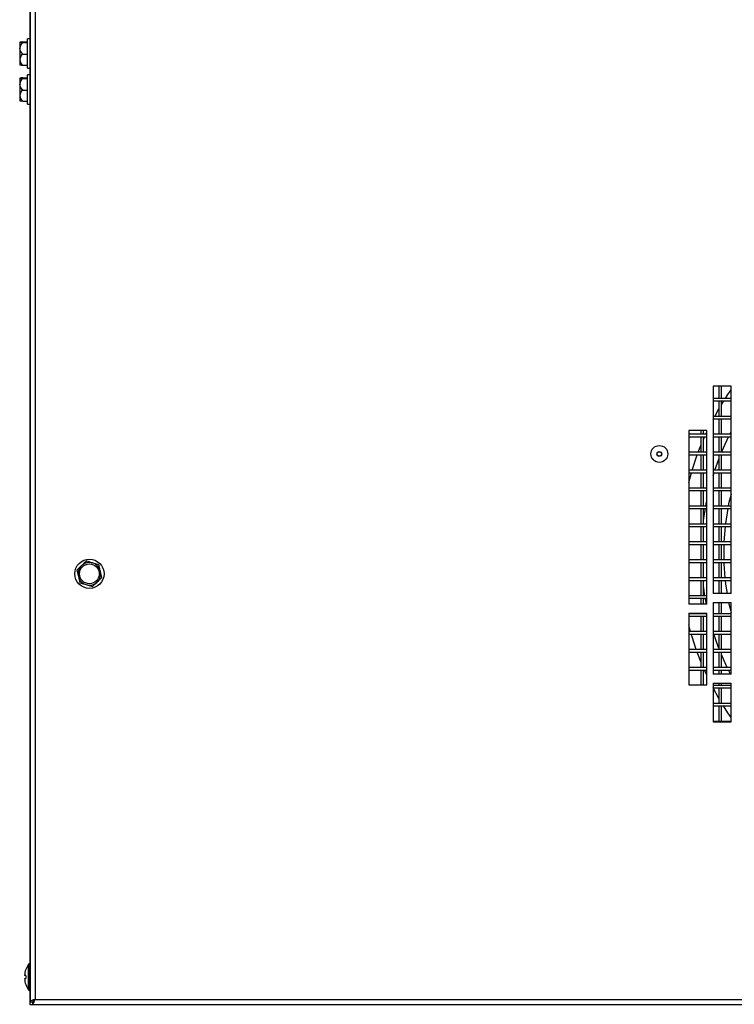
# Model space of a CAD drawing. Extents: x 21 to 164, y 8 to 115.
# Tile 1 of 53: x 21 to 31, y 14 to 27. Entities that reach past the tile are written whole.
import ezdxf

# ---------------------------------------------------------------- set-up
doc = ezdxf.new("R2010")
doc.units = 0
doc.layers.add('BODY', color=3, linetype='CONTINUOUS')

msp = doc.modelspace()

# ---------------------------------------------------------------- linework, layer by layer
at = {"layer": 'BODY', "linetype": 'CONTINUOUS'}
for p, q in [((20.978, 65.676), (20.978, 13.753)), ((21.045, 65.645), (21.045, 13.783)), ((20.975, 64.831), (20.975, 14.621)), ((20.975, 27.171), (20.939, 27.171)), ((20.939, 26.762), (20.939, 27.171)), ((20.832, 27.124), (20.832, 27.124)), ((20.832, 27.124), (20.832, 27.039)), ((20.832, 27.039), (20.832, 26.882)), ((20.874, 27.128), (20.939, 27.128)), ((20.874, 27.12), (20.939, 27.12)), ((20.874, 26.958), (20.939, 26.958)), ((20.832, 26.882), (20.832, 26.809)), ((20.832, 26.809), (20.832, 26.809)), ((20.874, 26.805), (20.939, 26.805)), ((20.939, 26.762), (20.975, 26.762)), ((20.832, 26.624), (20.832, 26.624)), ((20.832, 26.624), (20.832, 26.539)), ((20.874, 26.628), (20.939, 26.628)), ((20.975, 26.671), (20.939, 26.671)), ((20.939, 26.262), (20.939, 26.671)), ((20.832, 26.539), (20.832, 26.382)), ((20.874, 26.62), (20.939, 26.62)), ((20.832, 26.382), (20.832, 26.309)), ((20.874, 26.458), (20.939, 26.458)), ((20.832, 26.309), (20.832, 26.309)), ((20.874, 26.305), (20.939, 26.305)), ((20.939, 26.262), (20.975, 26.262)), ((30.743, 22.331), (30.493, 22.331)), ((30.493, 22.331), (30.493, 19.442)), ((30.573, 22.331), (30.573, 22.16)), ((30.608, 22.16), (30.608, 22.331)), ((30.743, 19.442), (30.743, 22.331)), ((30.743, 22.16), (30.493, 22.16)), ((30.493, 22.125), (30.743, 22.125)), ((30.573, 22.125), (30.573, 21.91)), ((30.608, 21.91), (30.608, 22.125)), ((30.608, 22.072), (30.641, 22.125)), ((30.515, 21.91), (30.573, 22.013)), ((30.743, 21.91), (30.493, 21.91)), ((30.493, 21.875), (30.743, 21.875)), ((30.493, 21.868), (30.496, 21.875)), ((30.573, 21.875), (30.573, 21.66)), ((30.608, 21.66), (30.608, 21.875)), ((30.403, 21.711), (30.153, 21.711)), ((30.153, 21.711), (30.153, 19.293)), ((30.323, 21.711), (30.323, 21.66)), ((30.358, 21.66), (30.358, 21.711)), ((30.39, 21.66), (30.403, 21.687)), ((30.403, 19.293), (30.403, 21.711)), ((30.725, 21.66), (30.743, 21.693)), ((30.403, 21.66), (30.153, 21.66)), ((30.153, 21.625), (30.403, 21.625)), ((30.323, 21.625), (30.323, 21.41)), ((30.358, 21.41), (30.358, 21.625)), ((30.743, 21.66), (30.493, 21.66)), ((30.493, 21.625), (30.743, 21.625)), ((30.573, 21.625), (30.573, 21.41)), ((30.608, 21.41), (30.608, 21.625)), ((30.403, 21.41), (30.153, 21.41)), ((30.285, 21.41), (30.323, 21.505)), ((30.743, 21.41), (30.493, 21.41)), ((30.153, 21.375), (30.403, 21.375)), ((30.2, 21.16), (30.272, 21.375)), ((30.323, 21.375), (30.323, 21.16)), ((30.358, 21.16), (30.358, 21.375)), ((30.493, 21.375), (30.743, 21.375)), ((30.573, 21.375), (30.573, 21.16)), ((30.608, 21.16), (30.608, 21.375)), ((30.403, 21.16), (30.153, 21.16)), ((30.743, 21.16), (30.493, 21.16)), ((30.153, 21.125), (30.403, 21.125)), ((30.153, 20.989), (30.19, 21.125)), ((30.323, 21.125), (30.323, 20.91)), ((30.358, 20.91), (30.358, 21.125)), ((30.493, 21.125), (30.743, 21.125)), ((30.493, 21.08), (30.507, 21.125)), ((30.573, 21.125), (30.573, 20.91)), ((30.608, 20.91), (30.608, 21.125)), ((30.403, 20.91), (30.153, 20.91)), ((30.153, 20.875), (30.403, 20.875)), ((30.323, 20.875), (30.323, 20.66)), ((30.358, 20.66), (30.358, 20.875)), ((30.743, 20.91), (30.493, 20.91)), ((30.493, 20.875), (30.743, 20.875)), ((30.573, 20.875), (30.573, 20.66)), ((30.608, 20.66), (30.608, 20.875)), ((30.403, 20.66), (30.153, 20.66)), ((30.153, 20.625), (30.403, 20.625)), ((30.323, 20.625), (30.323, 20.41)), ((30.358, 20.41), (30.358, 20.625)), ((30.743, 20.66), (30.493, 20.66)), ((30.493, 20.625), (30.743, 20.625)), ((30.573, 20.625), (30.573, 20.41)), ((30.608, 20.41), (30.608, 20.625)), ((30.403, 20.41), (30.153, 20.41)), ((30.153, 20.375), (30.403, 20.375)), ((30.323, 20.375), (30.323, 20.16)), ((30.358, 20.16), (30.358, 20.375)), ((30.743, 20.41), (30.493, 20.41)), ((30.493, 20.375), (30.743, 20.375)), ((30.573, 20.375), (30.573, 20.16)), ((30.608, 20.16), (30.608, 20.375)), ((30.66, 20.375), (30.642, 20.16)), ((30.403, 20.16), (30.153, 20.16)), ((30.153, 20.125), (30.403, 20.125)), ((30.323, 20.125), (30.323, 19.91)), ((30.358, 19.91), (30.358, 20.125)), ((30.743, 20.16), (30.493, 20.16)), ((30.493, 20.125), (30.743, 20.125)), ((30.573, 20.125), (30.573, 19.91)), ((30.608, 19.91), (30.608, 20.125)), ((30.64, 20.125), (30.64, 19.91)), ((30.403, 19.91), (30.153, 19.91)), ((30.743, 19.91), (30.493, 19.91)), ((30.153, 19.875), (30.403, 19.875)), ((30.323, 19.875), (30.323, 19.66)), ((30.358, 19.66), (30.358, 19.875)), ((30.493, 19.875), (30.743, 19.875)), ((30.573, 19.875), (30.573, 19.66)), ((30.608, 19.66), (30.608, 19.875)), ((30.403, 19.66), (30.153, 19.66)), ((30.153, 19.625), (30.403, 19.625)), ((30.323, 19.625), (30.323, 19.41)), ((30.358, 19.41), (30.358, 19.625)), ((30.743, 19.66), (30.493, 19.66)), ((30.493, 19.625), (30.743, 19.625)), ((30.573, 19.625), (30.573, 19.442)), ((30.608, 19.442), (30.608, 19.625)), ((30.377, 19.41), (30.358, 19.544)), ((30.403, 19.41), (30.153, 19.41)), ((30.153, 19.375), (30.403, 19.375)), ((30.323, 19.375), (30.323, 19.293)), ((30.358, 19.293), (30.358, 19.375)), ((30.743, 19.442), (30.493, 19.442)), ((30.403, 19.293), (30.153, 19.293)), ((30.493, 19.317), (30.743, 19.317)), ((30.493, 19.317), (30.493, 18.317)), ((30.573, 19.317), (30.573, 19.16)), ((30.608, 19.16), (30.608, 19.317)), ((30.743, 18.317), (30.743, 19.317)), ((30.153, 19.168), (30.403, 19.168)), ((30.153, 19.168), (30.153, 18.168)), ((30.403, 19.16), (30.153, 19.16)), ((30.153, 19.125), (30.403, 19.125)), ((30.323, 19.168), (30.323, 19.16)), ((30.323, 19.125), (30.323, 18.91)), ((30.358, 19.16), (30.358, 19.168)), ((30.358, 18.91), (30.358, 19.125)), ((30.403, 18.168), (30.403, 19.168)), ((30.743, 19.16), (30.493, 19.16)), ((30.493, 19.125), (30.743, 19.125)), ((30.573, 19.125), (30.573, 18.91)), ((30.608, 18.91), (30.608, 19.125)), ((30.178, 18.91), (30.153, 19.004)), ((30.403, 18.91), (30.153, 18.91)), ((30.153, 18.875), (30.403, 18.875)), ((30.323, 18.875), (30.323, 18.66)), ((30.358, 18.66), (30.358, 18.875)), ((30.743, 18.91), (30.493, 18.91)), ((30.493, 18.875), (30.743, 18.875)), ((30.573, 18.875), (30.573, 18.66)), ((30.608, 18.66), (30.608, 18.875)), ((30.403, 18.66), (30.153, 18.66)), ((30.153, 18.625), (30.403, 18.625)), ((30.323, 18.625), (30.323, 18.41)), ((30.358, 18.41), (30.358, 18.625)), ((30.743, 18.66), (30.493, 18.66)), ((30.493, 18.625), (30.743, 18.625)), ((30.573, 18.625), (30.573, 18.41)), ((30.608, 18.41), (30.608, 18.625)), ((30.403, 18.41), (30.153, 18.41)), ((30.743, 18.41), (30.493, 18.41)), ((30.153, 18.375), (30.403, 18.375)), ((30.323, 18.375), (30.323, 18.168)), ((30.358, 18.168), (30.358, 18.375)), ((30.403, 18.305), (30.371, 18.375)), ((30.493, 18.375), (30.743, 18.375)), ((30.743, 18.317), (30.493, 18.317)), ((30.573, 18.375), (30.573, 18.317)), ((30.608, 18.317), (30.608, 18.375)), ((30.734, 18.317), (30.705, 18.375)), ((30.153, 18.168), (30.403, 18.168)), ((30.493, 18.192), (30.743, 18.192)), ((30.493, 18.192), (30.493, 17.654)), ((30.743, 18.16), (30.493, 18.16)), ((30.493, 18.125), (30.743, 18.125)), ((30.573, 17.98), (30.493, 18.125)), ((30.573, 18.192), (30.573, 18.16)), ((30.573, 18.125), (30.573, 17.91)), ((30.608, 18.16), (30.608, 18.192)), ((30.608, 17.91), (30.608, 18.125)), ((30.743, 17.654), (30.743, 18.192)), ((30.743, 17.91), (30.493, 17.91)), ((30.493, 17.875), (30.743, 17.875)), ((30.573, 17.875), (30.573, 17.66)), ((30.615, 17.91), (30.608, 17.921)), ((30.608, 17.66), (30.608, 17.875)), ((30.743, 17.66), (30.493, 17.66)), ((30.493, 17.654), (30.743, 17.654)), ((20.975, 14.621), (20.978, 14.621)), ((20.975, 14.621), (20.975, 13.716)), ((20.956, 14.096), (20.956, 14.276)), ((20.975, 14.284), (20.972, 14.284)), ((20.972, 14.096), (20.972, 14.284)), ((20.956, 13.917), (20.956, 14.096)), ((20.972, 13.909), (20.972, 14.096)), ((20.972, 13.909), (20.975, 13.909)), ((20.978, 13.753), (21.014, 13.753)), ((21.014, 13.716), (21.014, 13.752)), ((21.045, 13.783), (40.566, 13.783)), ((20.975, 13.716), (21.014, 13.716)), ((21.014, 13.716), (40.596, 13.716))]:
    msp.add_line(p, q, dxfattribs=at)
at = {"layer": 'BODY', "linetype": 'CONTINUOUS', "flags": 128}
for points in [[(30.663, 22.16), (30.698, 22.213), (30.743, 22.279)], [(30.358, 21.588), (30.361, 21.595), (30.374, 21.625)], [(30.611, 21.41), (30.688, 21.583), (30.708, 21.625)], [(30.518, 21.16), (30.518, 21.161), (30.573, 21.314)], [(30.39, 20.66), (30.402, 20.721), (30.403, 20.724)], [(30.743, 20.824), (30.709, 20.693), (30.704, 20.66)], [(30.358, 20.449), (30.364, 20.496), (30.384, 20.625)], [(30.698, 20.625), (30.663, 20.416), (30.663, 20.41)], [(21.694, 19.831), (21.675, 19.813), (21.647, 19.786), (21.628, 19.768)], [(21.628, 19.768), (21.631, 19.755), (21.641, 19.713), (21.649, 19.683), (21.649, 19.68)], [(21.76, 19.893), (21.723, 19.858), (21.7, 19.836), (21.694, 19.831)], [(21.847, 19.867), (21.822, 19.875), (21.785, 19.886), (21.76, 19.893)], [(21.935, 19.841), (21.886, 19.856), (21.855, 19.865), (21.847, 19.867)], [(21.956, 19.753), (21.955, 19.756), (21.948, 19.786), (21.938, 19.828), (21.935, 19.841)], [(30.64, 19.875), (30.64, 19.854), (30.656, 19.66)], [(21.649, 19.68), (21.656, 19.652), (21.665, 19.612), (21.67, 19.591)], [(21.911, 19.602), (21.93, 19.62), (21.958, 19.647), (21.977, 19.665)], [(21.977, 19.665), (21.972, 19.686), (21.962, 19.725), (21.956, 19.753)], [(30.659, 19.625), (30.664, 19.573), (30.686, 19.442)], [(21.67, 19.591), (21.719, 19.577), (21.751, 19.568), (21.758, 19.566)], [(21.758, 19.566), (21.783, 19.558), (21.82, 19.547), (21.845, 19.54)], [(21.845, 19.54), (21.882, 19.575), (21.905, 19.597), (21.911, 19.602)], [(30.398, 19.293), (30.385, 19.362), (30.383, 19.375)], [(30.707, 19.317), (30.71, 19.296), (30.743, 19.177)], [(30.257, 18.66), (30.199, 18.839), (30.188, 18.875)], [(30.573, 18.679), (30.564, 18.703), (30.504, 18.875)], [(30.323, 18.488), (30.273, 18.616), (30.27, 18.625)], [(30.688, 18.41), (30.65, 18.493), (30.608, 18.59)], [(30.743, 17.714), (30.698, 17.78), (30.637, 17.875)], [(20.917, 14.118), (20.913, 14.118), (20.91, 14.118), (20.908, 14.119), (20.905, 14.119), (20.903, 14.119), (20.902, 14.119), (20.9, 14.119), (20.899, 14.119)], [(20.899, 14.074), (20.9, 14.074), (20.902, 14.074), (20.903, 14.074), (20.905, 14.074), (20.908, 14.074), (20.91, 14.075), (20.913, 14.075), (20.917, 14.075)], [(21.045, 13.783), (21.021, 13.777), (21.001, 13.77), (20.986, 13.763), (20.978, 13.756), (20.978, 13.753)]]:
    msp.add_lwpolyline(points, dxfattribs=at)
at = {"layer": 'BODY', "linetype": 'CONTINUOUS'}
for centre, radius in [((29.743, 21.386), 0.118), ((29.743, 21.386), 0.0344), ((29.743, 21.386), 0.0305), ((21.803, 19.716), 0.204), ((21.803, 19.716), 0.138)]:
    msp.add_circle(centre, radius, dxfattribs=at)
for centre, radius, start, end in [((20.873, 26.91), 0.218, 89.8463, 101.0153), ((20.869, 27.296), 0.176, 257.6509, 271.4907), ((20.953, 27.027), 0.122, 130.535, 174.2391), ((20.94, 27.045), 0.109, 182.8866, 232.34), ((20.945, 26.869), 0.114, 128.6914, 173.6483), ((20.933, 26.887), 0.101, 183.2022, 234.4588), ((20.869, 26.981), 0.176, 257.6509, 271.4907), ((20.873, 26.41), 0.218, 89.84, 101.0184), ((20.869, 26.796), 0.176, 257.6509, 271.4907), ((20.953, 26.527), 0.122, 130.5365, 174.2375), ((20.94, 26.545), 0.109, 182.8869, 232.3391), ((20.945, 26.369), 0.114, 128.691, 173.6479), ((20.933, 26.387), 0.101, 183.2022, 234.4588), ((20.869, 26.481), 0.176, 257.6487, 271.4929), ((21.803, 19.716), 0.157, 133.4159, 193.4159), ((21.803, 19.716), 0.157, 73.4159, 133.4159), ((21.803, 19.716), 0.157, 13.4159, 73.4159), ((21.803, 19.716), 0.157, 193.4159, 253.4159), ((21.803, 19.716), 0.157, 313.4159, 13.4159), ((21.803, 19.716), 0.157, 253.4159, 313.4159), ((21.202, 14.096), 0.304, 143.858, 159.7656), ((20.972, 14.264), 0.02, 90, 143.858), ((21.203, 14.096), 0.305, 159.9322, 175.7035), ((20.883, 14.159), 0.0544, 51.2684, 52.1021), ((21.203, 14.096), 0.305, 184.2962, 200.0688), ((21.285, 14.096), 0.369, 176.6768, 183.3232), ((20.838, 14.09), 0.126, 308.1348, 308.4946), ((21.202, 14.096), 0.304, 200.2344, 216.142), ((20.972, 13.929), 0.02, 216.142, 270), ((20.906, 13.806), 0.14, 320.481, 350.8614), ((20.992, 13.804), 0.0563, 293.042, 338.2828), ((21.062, 13.734), 0.0522, 109.8166, 158.8662)]:
    msp.add_arc(centre, radius, start, end, dxfattribs=at)

doc.saveas('drawing.dxf')
